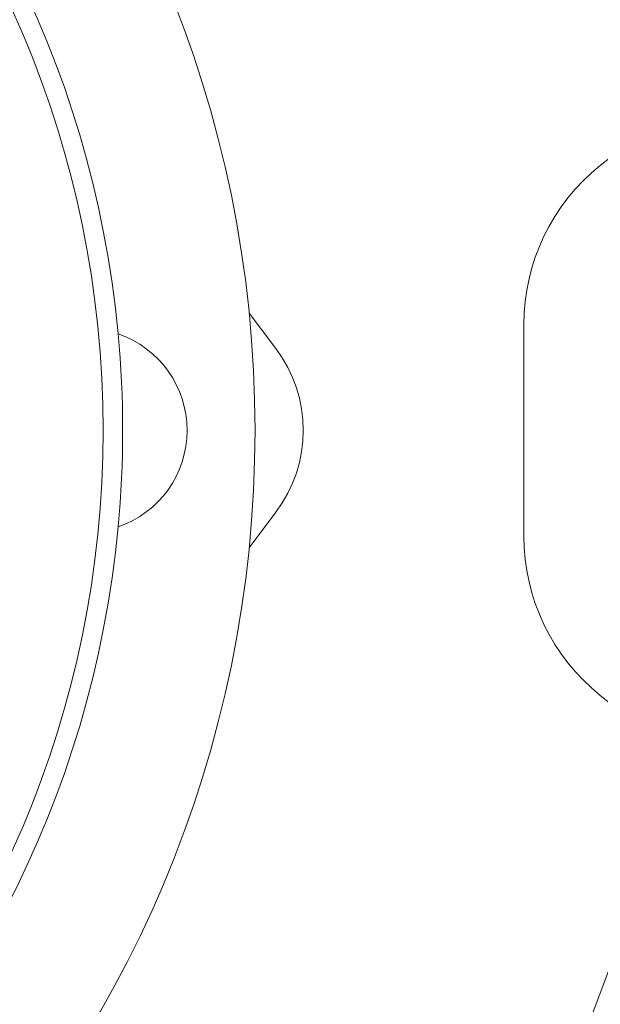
# Model space of a CAD drawing. Header units: inches. Extents: x 382808 to 408593, y -18409 to -9482.
# Tile 226 of 256: x 399365.05 to 399366.76, y -12597.19 to -12594.3. Entities that reach past the tile are written whole.
import ezdxf

# ---------------------------------------------------------------- set-up
doc = ezdxf.new("R2010")
doc.units = ezdxf.units.IN
doc.header["$LTSCALE"] = 2
doc.header["$MEASUREMENT"] = 0
doc.layers.add('!!!LOZAMET_Nr_pióra__9', color=220, linetype='CONTINUOUS', lineweight=0)

msp = doc.modelspace()

# ---------------------------------------------------------------- linework, layer by layer
at = {"layer": '!!!LOZAMET_Nr_pióra__9', "color": 7, "linetype": 'Continuous', "lineweight": 0}
for p, q in [((399366.9589, -12594.5613), (399366.7556, -12594.724)), ((399365.721, -12595.1586), (399365.7998, -12595.263)), ((399366.5304, -12595.1925), (399366.5304, -12595.8157)), ((399365.721, -12595.8496), (399365.7998, -12595.7452)), ((399366.9589, -12596.4469), (399366.7556, -12596.2842))]:
    msp.add_line(p, q, dxfattribs=at)
for radius in [3.435, 2.9873]:
    msp.add_circle((399362.3034, -12595.5041), radius, dxfattribs=at)
for centre, radius, start, end in [((399362.3034, -12595.5041), 4.75, 11.4482, 348.5518), ((399362.3034, -12595.5041), 3.045, 5.3512, 354.6488), ((399367.1304, -12595.1925), 0.6, 128.6598, 180), ((399365.2384, -12595.5041), 0.3, 288.81, 71.19), ((399362.3034, -12595.5041), 3.045, 354.6488, 5.3512), ((399365.4806, -12595.5041), 0.4, 322.9285, 37.0715), ((399367.1304, -12595.8157), 0.6, 180, 231.3402)]:
    msp.add_arc(centre, radius, start, end, dxfattribs=at)

doc.saveas('drawing.dxf')
